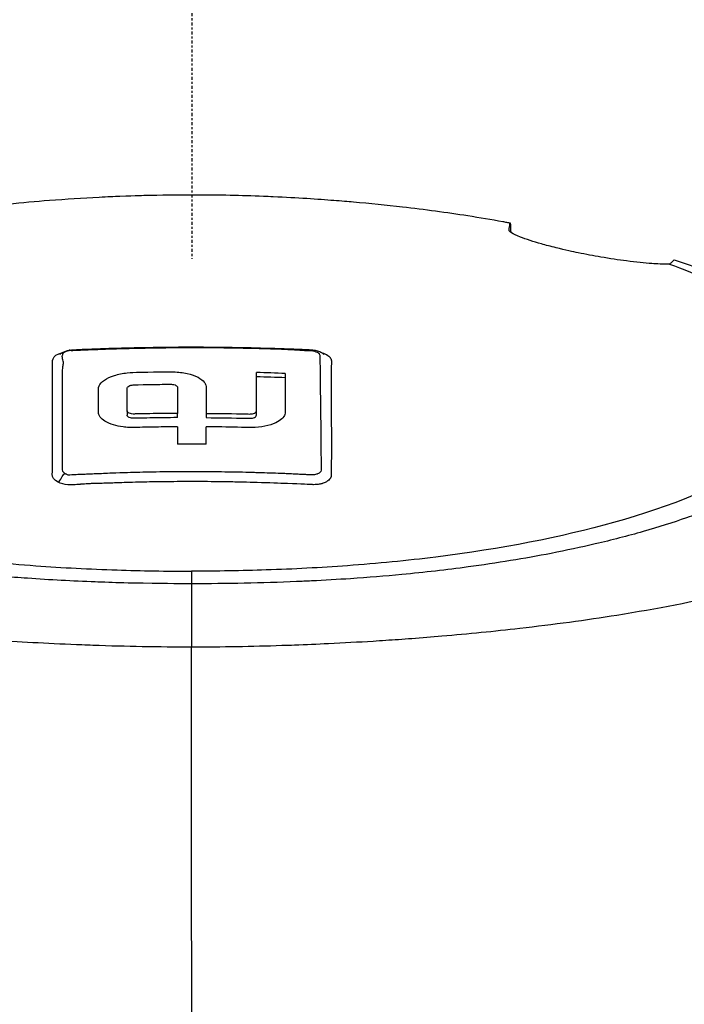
# Model space of a CAD drawing. Header units: millimetres. Extents: x 0 to 4378, y 0 to 2376.
# Tile 88 of 236: x 762 to 795, y 2049 to 2098. Entities that reach past the tile are written whole.
import ezdxf

# ---------------------------------------------------------------- set-up
doc = ezdxf.new("R2010")
doc.units = ezdxf.units.MM
doc.header["$LTSCALE"] = 0.2
doc.linetypes.add('CENTER2', pattern=[1.125, 0.75, -0.125, 0.125, -0.125])
doc.layers.add('02_Center Line', color=1, linetype='CENTER2')

# ---------------------------------------------------------------- blocks, each defined once
blk = doc.blocks.new('A$Cb836f6ea')
for p, q in [((-6.919, -104.466), (-6.919, -104.466)), ((-6.408, -104.429), (-6.408, -104.429)), ((-3.21, -106.564), (-3.21, -106.776)), ((-0.713, -106.9), (-0.713, -106.687)), ((0.714, -106.687), (0.714, -106.9)), ((3.211, -106.773), (3.211, -106.561)), ((-0.996, -109.59), (-0.996, -109.59)), ((-0.995, -110.079), (-0.995, -110.079)), ((-0.011, -114.523), (-0.011, -115.146)), ((-3.1, -115.111), (-3.1, -115.111)), ((-0.011, -115.146), (-0.012, -118.294))]:
    blk.add_line(p, q)
for centre, major_axis, ratio, start_param, end_param in [((-0.034, -165.944), (86.705, 0.001), 0.707283, 1.516878, 1.533353), ((-0.034, -166.157), (86.705, 0.001), 0.707294, 1.516878, 1.533352), ((-0.674, -190.7), (-0.034, 94.963), 0.0002, 0.499894, 0.518452), ((0.674, -190.696), (-0.035, -94.958), 0.000206, 2.623143, 2.641702), ((-0.001, -165.074), (-80.43, 0), 0.706949, 4.703508, 4.721249), ((-0.03, -462.248), (-0.007, -366.09), 0.000098, 2.371165, 2.792057)]:
    blk.add_ellipse(centre, major_axis=major_axis, ratio=ratio, start_param=start_param, end_param=end_param)
for points, knots in [([(-15.431, -97.163), (-14.867, -97.06), (-14.292, -96.962), (-13.706, -96.871), (-13.406, -96.824), (-13.103, -96.778), (-12.798, -96.734), (-11.867, -96.601), (-11.081, -96.505), (-10.464, -96.434), (-9.826, -96.361), (-9.367, -96.315), (-9.096, -96.288), (-8.426, -96.221), (-7.749, -96.161), (-7.067, -96.108), (-6.25, -96.045), (-5.425, -95.992), (-4.594, -95.949), (-4.201, -95.929), (-3.858, -95.914), (-3.566, -95.903), (-2.738, -95.869), (-2.315, -95.861), (-2.304, -95.861), (-1.542, -95.841), (-0.774, -95.831), (-0.006, -95.831)], [-1, -1, -1, -1, -0.8785338, -0.8785338, -0.8785338, -0.8163265, -0.8163265, -0.8163265, -0.6958429, -0.6958429, -0.6958429, -0.5714286, -0.5714286, -0.5714286, -0.4413073, -0.4413073, -0.4413073, -0.2857143, -0.2857143, -0.2857143, -0.2483992, -0.2483992, -0.2483992, -0.1428571, -0.1428571, -0.1428571, 0, 0, 0, 0]), ([(-0.006, -95.831), (0.074, -95.831), (0.153, -95.831), (0.233, -95.831), (1.344, -95.834), (2.452, -95.858), (3.552, -95.902), (3.714, -95.908), (3.876, -95.915), (4.038, -95.922), (5.255, -95.977), (6.257, -96.046), (7.052, -96.107), (7.419, -96.136), (7.742, -96.163), (8.022, -96.187), (8.842, -96.259), (9.652, -96.341), (10.45, -96.433), (11.561, -96.56), (12.648, -96.705), (13.699, -96.87), (14.288, -96.962), (14.866, -97.06), (15.431, -97.163)], [-1, -1, -1, -1, -0.9852531, -0.9852531, -0.9852531, -0.7801742, -0.7801742, -0.7801742, -0.75, -0.75, -0.75, -0.5788911, -0.5788911, -0.5788911, -0.5, -0.5, -0.5, -0.3424334, -0.3424334, -0.3424334, -0.1230002, -0.1230002, -0.1230002, 0, 0, 0, 0]), ([(15.431, -97.163), (15.481, -97.172), (15.543, -97.184), (15.678, -97.209), (15.74, -97.22), (15.802, -97.232)], [-0.04707166, -0.04707166, -0.04707166, -0.04707166, -0.02156687, -0.02156687, -0.00000099, -0.00000099, -0.00000099, -0.00000099]), ([(23.702, -99.277), (23.414, -99.288), (23.075, -99.27), (22.474, -99.227), (22.051, -99.185), (21.182, -99.071), (20.754, -99.007), (19.936, -98.866), (19.556, -98.795), (18.93, -98.665), (18.531, -98.58), (17.816, -98.403), (17.574, -98.339), (17.148, -98.219), (16.963, -98.163), (16.607, -98.047), (16.444, -97.989), (16.104, -97.856), (15.959, -97.787), (15.736, -97.645), (15.737, -97.598), (15.747, -97.546), (15.75, -97.528), (15.768, -97.4), (15.784, -97.309), (15.802, -97.232)], [-1.7193, -1.7193, -1.7193, -1.7193, -1.556708, -1.556708, -1.329106, -1.329106, -1.145925, -1.145925, -0.996981, -0.996981, -0.898581, -0.898581, -0.842466, -0.842466, -0.790237, -0.790237, -0.729818, -0.729818, -0.639276, -0.639276, -0.510567, -0.510567, -0.441089, -0.441089, -0.000001, -0.000001, -0.000001, -0.000001]), ([(-0.011, -115.146), (-0.381, -115.146), (-1.185, -115.147), (-2.417, -115.125), (-3.126, -115.112), (-3.691, -115.096), (-4.113, -115.083), (-4.409, -115.073), (-4.635, -115.065), (-4.792, -115.059), (-5.923, -115.016), (-7.045, -114.955), (-8.151, -114.877), (-8.588, -114.847), (-9.022, -114.813), (-9.454, -114.776), (-10.334, -114.702), (-11.202, -114.616), (-12.056, -114.519), (-13.181, -114.391), (-14.281, -114.243), (-15.349, -114.075), (-15.493, -114.053), (-15.632, -114.031), (-15.767, -114.009), (-17.391, -113.745), (-18.342, -113.541), (-18.735, -113.458), (-18.776, -113.45), (-18.939, -113.416), (-19.22, -113.354), (-19.732, -113.242), (-20.639, -113.04), (-21.837, -112.712), (-22.012, -112.664), (-22.186, -112.615), (-22.358, -112.566), (-23.34, -112.284), (-24.27, -111.981), (-25.138, -111.659), (-25.802, -111.413), (-26.429, -111.154), (-27.017, -110.886), (-27.195, -110.804), (-27.362, -110.725), (-27.518, -110.649), (-28.57, -110.136), (-29.148, -109.757), (-29.456, -109.551), (-29.499, -109.523), (-29.536, -109.497), (-29.569, -109.475), (-29.791, -109.323), (-30.319, -108.968), (-30.906, -108.384), (-31.039, -108.252), (-31.174, -108.108), (-31.305, -107.952), (-31.545, -107.668), (-31.722, -107.405), (-31.856, -107.165), (-32.033, -106.851), (-32.136, -106.577), (-32.202, -106.349), (-32.247, -106.194), (-32.277, -106.05), (-32.296, -105.917), (-32.317, -105.778), (-32.326, -105.652), (-32.328, -105.537), (-32.33, -105.455), (-32.329, -105.374), (-32.324, -105.292), (-32.316, -105.16), (-32.299, -105.029), (-32.273, -104.899), (-32.262, -104.845), (-32.25, -104.792), (-32.237, -104.738), (-32.186, -104.54), (-32.114, -104.341), (-32.019, -104.141), (-31.901, -103.894), (-31.749, -103.645), (-31.559, -103.395), (-31.505, -103.325), (-31.449, -103.254), (-31.389, -103.183), (-31.242, -103.008), (-31.078, -102.835), (-30.898, -102.663), (-30.645, -102.422), (-30.359, -102.183), (-30.042, -101.949), (-29.929, -101.865), (-29.811, -101.781), (-29.69, -101.698), (-29.453, -101.536), (-29.22, -101.39), (-28.998, -101.256), (-28.527, -100.975), (-28.104, -100.755), (-27.773, -100.591), (-27.525, -100.468), (-27.327, -100.376), (-27.192, -100.313), (-26.929, -100.192), (-26.656, -100.072), (-26.374, -99.955), (-26.142, -99.858), (-25.904, -99.762), (-25.66, -99.668), (-25.27, -99.517), (-24.986, -99.415), (-24.826, -99.359), (-24.82, -99.357), (-24.815, -99.355), (-24.809, -99.353), (-24.528, -99.253), (-24.241, -99.155), (-23.947, -99.059)], [-1, -1, -1, -1, -0.967857, -0.967857, -0.967857, -0.948942, -0.948942, -0.948942, -0.935714, -0.935714, -0.935714, -0.889625, -0.889625, -0.889625, -0.871429, -0.871429, -0.871429, -0.83445, -0.83445, -0.83445, -0.785714, -0.785714, -0.785714, -0.781613, -0.781613, -0.781613, -0.732143, -0.732143, -0.732143, -0.713138, -0.713138, -0.713138, -0.678571, -0.678571, -0.678571, -0.668891, -0.668891, -0.668891, -0.613661, -0.613661, -0.613661, -0.571429, -0.571429, -0.571429, -0.563197, -0.563197, -0.563197, -0.507759, -0.507759, -0.507759, -0.5, -0.5, -0.5, -0.441747, -0.441747, -0.441747, -0.428571, -0.428571, -0.428571, -0.397698, -0.397698, -0.397698, -0.357143, -0.357143, -0.357143, -0.339649, -0.339649, -0.339649, -0.321429, -0.321429, -0.321429, -0.310561, -0.310561, -0.310561, -0.292949, -0.292949, -0.292949, -0.285714, -0.285714, -0.285714, -0.258021, -0.258021, -0.258021, -0.223914, -0.223914, -0.223914, -0.214286, -0.214286, -0.214286, -0.189719, -0.189719, -0.189719, -0.155218, -0.155218, -0.155218, -0.142857, -0.142857, -0.142857, -0.12766, -0.12766, -0.12766, -0.095508, -0.095508, -0.095508, -0.071429, -0.071429, -0.071429, -0.051836, -0.051836, -0.051836, -0.035714, -0.035714, -0.035714, -0.017857, -0.017857, -0.017857, -0.017513, -0.017513, -0.017513, 0, 0, 0, 0]), ([(23.946, -99.059), (24.213, -99.147), (24.475, -99.236), (24.979, -99.414), (25.228, -99.505), (25.633, -99.659), (25.794, -99.721), (26.581, -100.034), (27.171, -100.293), (28.079, -100.738), (28.421, -100.92), (29.171, -101.35), (29.566, -101.602), (30.125, -102.005), (30.316, -102.153), (30.698, -102.473), (30.886, -102.645), (31.251, -103.018), (31.424, -103.218), (31.748, -103.651), (31.891, -103.884), (32.135, -104.385), (32.226, -104.654), (32.293, -104.997), (32.304, -105.068), (32.331, -105.293), (32.337, -105.451), (32.324, -105.767), (32.305, -105.925), (32.242, -106.243), (32.197, -106.404), (32.083, -106.72), (32.013, -106.879), (31.858, -107.176), (31.77, -107.326), (31.618, -107.552), (31.56, -107.632), (31.381, -107.868), (31.252, -108.021), (30.98, -108.313), (30.843, -108.449), (30.529, -108.738), (30.351, -108.888), (29.973, -109.186), (29.773, -109.332), (28.713, -110.057), (27.681, -110.61), (26.178, -111.256), (25.866, -111.383), (25.223, -111.633), (24.891, -111.755), (23.869, -112.113), (23.15, -112.341), (21.638, -112.774), (20.846, -112.979), (19.314, -113.338), (18.584, -113.493), (16.518, -113.895), (15.143, -114.12), (12.645, -114.456), (11.549, -114.582), (9.592, -114.768), (8.742, -114.837), (7.238, -114.939), (6.589, -114.977), (5.69, -115.021), (5.444, -115.032), (4.337, -115.078), (3.473, -115.104), (1.733, -115.138), (0.861, -115.146), (-0.011, -115.146)], [0.000001, 0.000001, 0.000001, 0.000001, 0.11946, 0.11946, 0.241052, 0.241052, 0.321692, 0.321692, 0.643653, 0.643653, 0.858623, 0.858623, 1.144694, 1.144694, 1.308122, 1.308122, 1.494874, 1.494874, 1.708069, 1.708069, 1.951832, 1.951832, 2.230695, 2.230695, 2.303189, 2.303189, 2.46479, 2.46479, 2.625297, 2.625297, 2.787922, 2.787922, 2.946664, 2.946664, 3.08253, 3.08253, 3.156368, 3.156368, 3.305764, 3.305764, 3.43529, 3.43529, 3.579096, 3.579096, 3.721833, 3.721833, 4.292184, 4.292184, 4.435257, 4.435257, 4.578157, 4.578157, 4.862917, 4.862917, 5.148905, 5.148905, 5.393875, 5.393875, 5.822939, 5.822939, 6.144758, 6.144758, 6.385994, 6.385994, 6.566823, 6.566823, 6.63475, 6.63475, 6.873456, 6.873456, 7.112007, 7.112007, 7.112007, 7.112007]), ([(23.946, -99.059), (23.911, -99.096), (23.873, -99.133), (23.792, -99.205), (23.748, -99.241), (23.702, -99.277)], [0.000001, 0.000001, 0.000001, 0.000001, 0.03091282, 0.03091282, 0.06156354, 0.06156354, 0.06156354, 0.06156354]), ([(-23.703, -99.277), (-24.989, -99.746), (-26.745, -100.465), (-29.375, -102.264), (-30.152, -103.093), (-30.789, -104.507), (-30.865, -105.077), (-30.552, -106.977), (-29.452, -108.188), (-26.223, -110.303), (-23.862, -111.289), (-18.361, -112.834), (-15.373, -113.414), (-10.705, -113.999), (-9.238, -114.143), (-6.417, -114.349), (-5.066, -114.418), (-2.51, -114.502), (-1.256, -114.522), (-0.011, -114.523)], [-6.796105, -6.796105, -6.796105, -6.796105, -5.863118, -5.863118, -5.134414, -5.134414, -4.650457, -4.650457, -3.543767, -3.543767, -2.339879, -2.339879, -1.264734, -1.264734, -0.793197, -0.793197, -0.373483, -0.373483, 0, 0, 0, 0]), ([(23.702, -99.277), (24.989, -99.747), (26.745, -100.467), (29.376, -102.267), (30.152, -103.097), (30.787, -104.512), (30.862, -105.082), (30.545, -106.983), (29.442, -108.194), (26.207, -110.308), (23.844, -111.293), (18.339, -112.837), (15.349, -113.417), (10.681, -114.001), (9.214, -114.144), (6.392, -114.35), (5.041, -114.419), (2.486, -114.502), (1.233, -114.523), (-0.011, -114.523)], [0.000001, 0.000001, 0.000001, 0.000001, 0.607771, 0.607771, 1.082512, 1.082512, 1.397802, 1.397802, 2.118274, 2.118274, 2.902051, 2.902051, 3.602042, 3.602042, 3.908849, 3.908849, 4.182215, 4.182215, 4.425038, 4.425038, 4.425038, 4.425038]), ([(-6.559, -103.754), (-6.559, -103.754), (-6.559, -103.754), (-6.559, -103.754), (-6.557, -103.753), (-6.552, -103.75), (-6.55, -103.748), (-6.543, -103.743), (-6.54, -103.741), (-6.53, -103.734), (-6.522, -103.728), (-6.506, -103.717), (-6.498, -103.712), (-6.48, -103.7), (-6.47, -103.694), (-6.447, -103.68), (-6.433, -103.672), (-6.394, -103.652), (-6.369, -103.641), (-6.287, -103.607), (-6.229, -103.589), (-6.142, -103.566), (-6.114, -103.56), (-6.086, -103.554)], [0.04815221, 0.04815221, 0.04815221, 0.04815221, 0.04862701, 0.04862701, 0.05289531, 0.05289531, 0.05602289, 0.05602289, 0.05829507, 0.05829507, 0.06192225, 0.06192225, 0.06497684, 0.06497684, 0.06837641, 0.06837641, 0.07322599, 0.07322599, 0.08173892, 0.08173892, 0.10089305, 0.10089305, 0.10967882, 0.10967882, 0.10967882, 0.10967882]), ([(-6.025, -103.568), (-6.086, -103.575), (-6.142, -103.585), (-6.191, -103.598), (-6.255, -103.615), (-6.305, -103.636), (-6.341, -103.662), (-6.36, -103.675), (-6.372, -103.686), (-6.378, -103.693), (-6.385, -103.701), (-6.392, -103.711), (-6.4, -103.724), (-6.413, -103.746), (-6.419, -103.77), (-6.419, -103.796)], [0.0401435, 0.0401435, 0.0401435, 0.0401435, 0.25, 0.25, 0.25, 0.5, 0.5, 0.5, 0.6428571, 0.6428571, 0.6428571, 0.7857143, 0.7857143, 0.7857143, 0.999999, 0.999999, 0.999999, 0.999999]), ([(-6.05, -103.55), (-5.942, -103.537), (-5.831, -103.528), (-5.536, -103.512), (-5.351, -103.505), (-4.608, -103.474), (-4.051, -103.455), (-1.82, -103.393), (-0.145, -103.38), (2.784, -103.415), (4.039, -103.449), (5.527, -103.51), (5.763, -103.513), (6.054, -103.545), (6.112, -103.554), (6.251, -103.586), (6.33, -103.613), (6.42, -103.659), (6.435, -103.668), (6.464, -103.685), (6.478, -103.694), (6.498, -103.709), (6.505, -103.714), (6.523, -103.727), (6.532, -103.735), (6.547, -103.746), (6.553, -103.751), (6.562, -103.758), (6.566, -103.761), (6.572, -103.766), (6.574, -103.767), (6.574, -103.767), (6.574, -103.767), (6.574, -103.767)], [0.002346, 0.002346, 0.002346, 0.002346, 0.035276, 0.035276, 0.091066, 0.091066, 0.258424, 0.258424, 0.760667, 0.760667, 1.137287, 1.137287, 1.207909, 1.207909, 1.225206, 1.225206, 1.251801, 1.251801, 1.257162, 1.257162, 1.261999, 1.261999, 1.264737, 1.264737, 1.26892, 1.26892, 1.272427, 1.272427, 1.276199, 1.276199, 1.280891, 1.280891, 1.281235, 1.281235, 1.281235, 1.281235]), ([(-5.989, -103.565), (-5.923, -103.561), (-5.672, -103.551), (-5.234, -103.532), (-5.018, -103.523), (-4.756, -103.513), (-4.449, -103.502), (-4.017, -103.487), (-3.495, -103.47), (-2.882, -103.455), (-2.404, -103.444), (-1.872, -103.434), (-1.285, -103.427), (-0.808, -103.422), (-0.294, -103.419), (0.256, -103.419), (0.741, -103.42), (1.255, -103.423), (1.798, -103.431), (2.288, -103.437), (2.803, -103.447), (3.34, -103.461), (3.586, -103.467), (3.837, -103.474), (4.093, -103.483), (4.312, -103.49), (4.574, -103.5), (4.878, -103.515), (4.883, -103.515), (4.887, -103.516), (4.892, -103.516), (5.04, -103.523), (5.153, -103.529), (5.23, -103.535), (5.419, -103.547), (5.538, -103.556), (5.589, -103.559), (5.602, -103.56), (5.618, -103.561), (5.636, -103.562), (5.715, -103.568), (5.846, -103.562), (6.01, -103.588), (6.109, -103.604), (6.223, -103.638), (6.289, -103.69), (6.291, -103.691), (6.294, -103.694), (6.297, -103.697), (6.298, -103.699), (6.3, -103.701), (6.302, -103.703), (6.307, -103.709), (6.31, -103.715), (6.312, -103.719), (6.314, -103.722), (6.316, -103.724), (6.317, -103.726), (6.329, -103.748), (6.338, -103.77), (6.345, -103.794), (6.348, -103.804), (6.352, -103.819), (6.355, -103.838), (6.356, -103.843), (6.356, -103.847), (6.357, -103.851), (6.357, -103.857), (6.358, -103.862), (6.359, -103.868), (6.359, -103.876), (6.36, -103.883), (6.36, -103.89), (6.362, -103.924), (6.358, -103.966), (6.358, -104.019), (6.358, -104.043), (6.36, -104.151), (6.362, -104.349), (6.363, -104.425), (6.364, -104.514), (6.365, -104.617), (6.366, -104.753), (6.368, -104.89), (6.369, -105.028), (6.372, -105.26), (6.374, -105.496), (6.377, -105.735), (6.38, -105.976), (6.384, -106.22), (6.387, -106.469), (6.387, -106.525), (6.388, -106.581), (6.389, -106.636), (6.392, -106.845), (6.394, -107.045), (6.396, -107.237), (6.4, -107.577), (6.403, -107.887), (6.406, -108.163), (6.409, -108.52), (6.411, -108.82), (6.413, -109.055), (6.414, -109.223), (6.415, -109.359), (6.415, -109.46)], [0, 0, 0, 0, 0.061398, 0.061398, 0.061398, 0.0917382, 0.0917382, 0.0917382, 0.1344445, 0.1344445, 0.1344445, 0.1676975, 0.1676975, 0.1676975, 0.1946998, 0.1946998, 0.1946998, 0.2185366, 0.2185366, 0.2185366, 0.2401138, 0.2401138, 0.2401138, 0.25, 0.25, 0.25, 0.2746433, 0.2746433, 0.2746433, 0.275, 0.275, 0.275, 0.284375, 0.284375, 0.284375, 0.29375, 0.29375, 0.29375, 0.2960651, 0.2960651, 0.2960651, 0.3063403, 0.3063403, 0.3063403, 0.3125, 0.3125, 0.3125, 0.3153689, 0.3153689, 0.3153689, 0.3169643, 0.3169643, 0.3169643, 0.3196751, 0.3196751, 0.3196751, 0.3214286, 0.3214286, 0.3214286, 0.3303571, 0.3303571, 0.3303571, 0.3348214, 0.3348214, 0.3348214, 0.3358359, 0.3358359, 0.3358359, 0.3371944, 0.3371944, 0.3371944, 0.3392857, 0.3392857, 0.3392857, 0.3482143, 0.3482143, 0.3482143, 0.3675847, 0.3675847, 0.3675847, 0.375, 0.375, 0.375, 0.4015077, 0.4015077, 0.4015077, 0.4457593, 0.4457593, 0.4457593, 0.4901558, 0.4901558, 0.4901558, 0.5, 0.5, 0.5, 0.5165442, 0.5165442, 0.5165442, 0.5460116, 0.5460116, 0.5460116, 0.584148, 0.584148, 0.584148, 0.6113952, 0.6113952, 0.6113952, 0.6113952]), ([(-6.919, -106.833), (-6.919, -106.797), (-6.919, -106.76), (-6.919, -106.724), (-6.919, -106.457), (-6.919, -106.195), (-6.919, -105.938), (-6.919, -105.653), (-6.919, -105.375), (-6.919, -105.103), (-6.919, -104.845), (-6.92, -104.587), (-6.918, -104.346), (-6.917, -104.108), (-7.012, -103.824), (-6.411, -103.661)], [-0.5293356, -0.5293356, -0.5293356, -0.5293356, -0.5128288, -0.5128288, -0.5128288, -0.391036, -0.391036, -0.391036, -0.2564144, -0.2564144, -0.2564144, -0.1282072, -0.1282072, -0.1282072, -0.0015967, -0.0015967, -0.0015967, -0.0015967]), ([(-6.383, -104.276), (-6.383, -104.275), (-6.383, -104.275), (-6.383, -104.274), (-6.38, -104.26), (-6.378, -104.246), (-6.376, -104.233), (-6.376, -104.228), (-6.375, -104.223), (-6.374, -104.218), (-6.374, -104.216), (-6.374, -104.214), (-6.374, -104.213), (-6.374, -104.208), (-6.373, -104.201), (-6.373, -104.192), (-6.372, -104.185), (-6.368, -104.13), (-6.397, -104.023), (-6.413, -103.961), (-6.446, -103.882), (-6.419, -103.796)], [0.90852835, 0.90852835, 0.90852835, 0.90852835, 0.90892857, 0.90892857, 0.90892857, 0.91696429, 0.91696429, 0.91696429, 0.91987814, 0.91987814, 0.91987814, 0.92098214, 0.92098214, 0.92098214, 0.925, 0.925, 0.925, 0.9726642, 0.9726642, 0.9726642, 1, 1, 1, 1]), ([(6.575, -103.721), (6.615, -103.738), (6.648, -103.755), (6.678, -103.771), (6.783, -103.831), (6.831, -103.883), (6.859, -103.917), (6.859, -103.918), (6.859, -103.918), (6.859, -103.918)], [-0.67857143, -0.67857143, -0.67857143, -0.67857143, -0.67563925, -0.67563925, -0.67563925, -0.66517857, -0.66517857, -0.66517857, -0.66514195, -0.66514195, -0.66514195, -0.66514195]), ([(6.859, -103.918), (6.861, -103.92), (6.863, -103.923), (6.865, -103.926), (6.875, -103.938), (6.885, -103.953), (6.895, -103.972), (6.909, -103.998), (6.914, -104.017), (6.917, -104.027), (6.92, -104.037), (6.921, -104.046), (6.922, -104.054), (6.923, -104.057), (6.923, -104.059), (6.923, -104.061), (6.923, -104.063), (6.924, -104.066), (6.924, -104.068), (6.924, -104.072), (6.924, -104.077), (6.925, -104.081), (6.925, -104.089), (6.926, -104.098), (6.926, -104.108), (6.927, -104.118), (6.927, -104.126), (6.927, -104.136), (6.929, -104.171), (6.928, -104.207), (6.927, -104.245), (6.926, -104.261), (6.925, -104.282), (6.923, -104.307), (6.922, -104.312), (6.922, -104.316), (6.922, -104.319), (6.922, -104.325), (6.921, -104.328), (6.921, -104.331), (6.921, -104.332), (6.921, -104.332), (6.921, -104.333)], [-0.66514195, -0.66514195, -0.66514195, -0.66514195, -0.66455586, -0.66455586, -0.66455586, -0.66183036, -0.66183036, -0.66183036, -0.65848214, -0.65848214, -0.65848214, -0.65680804, -0.65680804, -0.65680804, -0.65638951, -0.65638951, -0.65638951, -0.65597098, -0.65597098, -0.65597098, -0.65513393, -0.65513393, -0.65513393, -0.65351626, -0.65351626, -0.65351626, -0.65178571, -0.65178571, -0.65178571, -0.64508929, -0.64508929, -0.64508929, -0.64174107, -0.64174107, -0.64174107, -0.64037359, -0.64037359, -0.64037359, -0.63839286, -0.63839286, -0.63839286, -0.63818395, -0.63818395, -0.63818395, -0.63818395]), ([(-6.413, -105.403), (-6.412, -105.186), (-6.41, -105.049), (-6.411, -104.988), (-6.411, -104.97), (-6.411, -104.952), (-6.411, -104.936), (-6.411, -104.869), (-6.413, -104.818), (-6.413, -104.784), (-6.413, -104.762), (-6.415, -104.694), (-6.414, -104.582), (-6.413, -104.537), (-6.412, -104.499), (-6.41, -104.468), (-6.409, -104.436), (-6.406, -104.398), (-6.398, -104.357), (-6.392, -104.323), (-6.386, -104.296), (-6.383, -104.276)], [0.7, 0.7, 0.7, 0.7, 0.775, 0.775, 0.775, 0.7823958, 0.7823958, 0.7823958, 0.8125, 0.8125, 0.8125, 0.85, 0.85, 0.85, 0.8714286, 0.8714286, 0.8714286, 0.8928571, 0.8928571, 0.8928571, 0.9085284, 0.9085284, 0.9085284, 0.9085284]), ([(6.921, -104.333), (6.921, -104.348), (6.921, -104.376), (6.921, -104.418), (6.921, -104.433), (6.922, -104.446), (6.922, -104.459), (6.922, -104.536), (6.922, -104.576), (6.922, -104.577), (6.922, -104.578), (6.922, -104.596), (6.922, -104.605), (6.922, -104.795), (6.922, -104.988), (6.922, -105.184), (6.922, -105.303), (6.922, -105.423), (6.922, -105.544), (6.922, -105.684), (6.922, -105.816), (6.922, -105.94), (6.922, -106.167), (6.922, -106.364), (6.922, -106.526), (6.922, -106.599), (6.922, -106.665), (6.922, -106.724), (6.922, -106.932), (6.922, -107.053), (6.922, -107.082), (6.923, -107.231), (6.924, -107.381), (6.924, -107.533), (6.925, -107.666), (6.925, -107.8), (6.926, -107.935), (6.927, -108.17), (6.927, -108.363), (6.926, -108.511), (6.926, -108.623), (6.926, -108.709), (6.926, -108.769), (6.924, -109.004), (6.922, -109.138), (6.922, -109.165), (6.922, -109.185), (6.921, -109.205), (6.921, -109.224), (6.921, -109.253), (6.92, -109.28), (6.92, -109.305), (6.919, -109.354), (6.918, -109.394), (6.917, -109.426), (6.917, -109.435), (6.917, -109.444), (6.917, -109.452), (6.916, -109.477), (6.917, -109.497), (6.917, -109.512), (6.917, -109.514), (6.917, -109.52), (6.917, -109.528), (6.917, -109.533), (6.917, -109.539), (6.917, -109.546), (6.917, -109.548), (6.918, -109.55), (6.918, -109.552), (6.92, -109.584), (6.921, -109.61), (6.922, -109.631), (6.924, -109.697), (6.92, -109.74), (6.918, -109.761), (6.916, -109.774), (6.915, -109.79), (6.913, -109.807), (6.912, -109.817), (6.91, -109.826), (6.908, -109.834), (6.908, -109.837), (6.907, -109.84), (6.906, -109.843), (6.904, -109.849), (6.901, -109.857), (6.896, -109.868), (6.892, -109.878), (6.887, -109.888), (6.881, -109.899), (6.879, -109.903), (6.874, -109.912), (6.864, -109.927), (6.857, -109.937), (6.849, -109.948), (6.837, -109.962), (6.813, -109.991), (6.785, -110.016), (6.757, -110.037), (6.712, -110.071), (6.664, -110.097), (6.62, -110.118), (6.583, -110.135), (6.548, -110.148), (6.519, -110.158), (6.497, -110.165), (6.477, -110.171), (6.461, -110.175), (6.455, -110.177), (6.447, -110.179), (6.437, -110.182), (6.403, -110.191), (6.349, -110.204), (6.272, -110.213), (6.255, -110.215), (6.238, -110.217), (6.222, -110.218), (6.197, -110.22), (6.173, -110.222), (6.152, -110.223), (6.138, -110.224), (6.101, -110.226), (6.038, -110.228), (6.036, -110.228), (6.022, -110.228), (5.996, -110.227), (5.869, -110.226), (5.45, -110.202), (4.741, -110.175), (4.338, -110.16), (3.84, -110.14), (3.247, -110.123), (3.022, -110.116), (2.784, -110.11), (2.532, -110.104), (2.262, -110.098), (2.002, -110.093), (1.752, -110.089), (1.205, -110.08), (0.705, -110.076), (0.256, -110.075), (-0.317, -110.074), (-0.809, -110.077), (-1.228, -110.082), (-1.46, -110.084), (-1.669, -110.088), (-1.855, -110.091), (-1.941, -110.092), (-2.021, -110.094), (-2.096, -110.095), (-2.455, -110.102), (-2.837, -110.112), (-3.24, -110.124), (-3.243, -110.124), (-3.246, -110.124), (-3.25, -110.124), (-3.365, -110.127), (-3.559, -110.133), (-3.832, -110.143), (-3.965, -110.147), (-4.069, -110.151), (-4.144, -110.153), (-4.15, -110.154), (-4.156, -110.154), (-4.162, -110.154)], [-0.6381839, -0.6381839, -0.6381839, -0.6381839, -0.6316964, -0.6316964, -0.6316964, -0.6307456, -0.6307456, -0.6307456, -0.6250215, -0.6250215, -0.6250215, -0.6234436, -0.6234436, -0.6234436, -0.5910238, -0.5910238, -0.5910238, -0.5714286, -0.5714286, -0.5714286, -0.5584343, -0.5584343, -0.5584343, -0.5344378, -0.5344378, -0.5344378, -0.5236736, -0.5236736, -0.5236736, -0.4857143, -0.4857143, -0.4857143, -0.4628498, -0.4628498, -0.4628498, -0.4428571, -0.4428571, -0.4428571, -0.4184801, -0.4184801, -0.4184801, -0.4, -0.4, -0.4, -0.3785714, -0.3785714, -0.3785714, -0.3766324, -0.3766324, -0.3766324, -0.3736775, -0.3736775, -0.3736775, -0.3678571, -0.3678571, -0.3678571, -0.3667329, -0.3667329, -0.3667329, -0.3632653, -0.3632653, -0.3632653, -0.3617347, -0.3617347, -0.3617347, -0.3602041, -0.3602041, -0.3602041, -0.3600354, -0.3600354, -0.3600354, -0.3571429, -0.3571429, -0.3571429, -0.3517857, -0.3517857, -0.3517857, -0.3491071, -0.3491071, -0.3491071, -0.347306, -0.347306, -0.347306, -0.3464286, -0.3464286, -0.3464286, -0.3448214, -0.3448214, -0.3448214, -0.3432143, -0.3432143, -0.3432143, -0.341231, -0.341231, -0.341231, -0.34, -0.34, -0.34, -0.3357143, -0.3357143, -0.3357143, -0.3314305, -0.3314305, -0.3314305, -0.3277963, -0.3277963, -0.3277963, -0.325, -0.325, -0.325, -0.3238534, -0.3238534, -0.3238534, -0.3196429, -0.3196429, -0.3196429, -0.3186098, -0.3186098, -0.3186098, -0.3169643, -0.3169643, -0.3169643, -0.3142857, -0.3142857, -0.3142857, -0.3057284, -0.3057284, -0.3057284, -0.2625175, -0.2625175, -0.2625175, -0.2379132, -0.2379132, -0.2379132, -0.2285714, -0.2285714, -0.2285714, -0.2146659, -0.2146659, -0.2146659, -0.1843164, -0.1843164, -0.1843164, -0.1456542, -0.1456542, -0.1456542, -0.124148, -0.124148, -0.124148, -0.1142857, -0.1142857, -0.1142857, -0.085957, -0.085957, -0.085957, -0.0857143, -0.0857143, -0.0857143, -0.0714286, -0.0714286, -0.0714286, -0.0642857, -0.0642857, -0.0642857, -0.063677, -0.063677, -0.063677, -0.063677]), ([(-2.854, -107.39), (-2.932, -107.392), (-2.998, -107.393), (-3.224, -107.382), (-3.318, -107.374), (-3.581, -107.341), (-3.743, -107.307), (-4.054, -107.212), (-4.197, -107.149), (-4.412, -107.013), (-4.49, -106.943), (-4.602, -106.791), (-4.633, -106.71), (-4.641, -106.548), (-4.637, -106.146), (-4.637, -105.496), (-4.646, -105.423), (-4.557, -105.224), (-4.466, -105.126), (-4.205, -104.948), (-4.037, -104.87), (-3.649, -104.746), (-3.432, -104.702), (-3.015, -104.655), (-2.873, -104.653), (-1.567, -104.626), (-1.16, -104.618), (-0.672, -104.633), (-0.443, -104.661), (-0.026, -104.755), (0.159, -104.82), (0.445, -104.972), (0.551, -105.055), (0.655, -105.19), (0.68, -105.236), (0.726, -105.377), (0.714, -105.46), (0.714, -105.92), (0.714, -106.299), (0.714, -106.687)], [0.000001, 0.000001, 0.000001, 0.000001, 0.0235276, 0.0235276, 0.040385, 0.040385, 0.0723923, 0.0723923, 0.1079796, 0.1079796, 0.1383929, 0.1383929, 0.1700013, 0.1700013, 0.2000303, 0.2000303, 0.2073752, 0.2073752, 0.2151683, 0.2151683, 0.2229131, 0.2229131, 0.23064, 0.23064, 0.237006, 0.237006, 0.253698, 0.253698, 0.2694073, 0.2694073, 0.2850415, 0.2850415, 0.2995323, 0.2995323, 0.3067321, 0.3067321, 0.3211833, 0.3211833, 0.3801221, 0.3801221, 0.3801221, 0.3801221]), ([(0.714, -106.687), (1.385, -106.691), (2.056, -106.701), (2.777, -106.718), (2.827, -106.72), (2.9, -106.72), (2.923, -106.718), (2.99, -106.711), (3.03, -106.703), (3.101, -106.681), (3.131, -106.667), (3.174, -106.637), (3.188, -106.622), (3.216, -106.576), (3.211, -106.549), (3.211, -106.386), (3.211, -106.298), (3.211, -105.675), (3.211, -105.158), (3.211, -104.662)], [0, 0, 0, 0, 0.2014667, 0.2014667, 0.2163534, 0.2163534, 0.2235204, 0.2235204, 0.23705, 0.23705, 0.2500366, 0.2500366, 0.2610139, 0.2610139, 0.2818391, 0.2818391, 0.3061493, 0.3061493, 0.4559018, 0.4559018, 0.4559018, 0.4559018]), ([(4.638, -104.708), (4.638, -104.994), (4.638, -105.287), (4.638, -105.884), (4.638, -106.189), (4.638, -106.601), (4.642, -106.66), (4.589, -106.815), (4.539, -106.889), (4.388, -107.032), (4.287, -107.098), (4.011, -107.229), (3.828, -107.287), (3.422, -107.366), (3.205, -107.388), (2.822, -107.392), (2.547, -107.383), (1.747, -107.367), (1.231, -107.36), (0.714, -107.357)], [0, 0, 0, 0, 0.2033457, 0.2033457, 0.4054893, 0.4054893, 0.4711803, 0.4711803, 0.537522, 0.537522, 0.6072062, 0.6072062, 0.6950472, 0.6950472, 0.7818922, 0.7818922, 0.8436322, 0.8436322, 0.9566964, 0.9566964, 0.9566964, 0.9566964]), ([(0.714, -106.9), (1.385, -106.904), (2.056, -106.913), (2.777, -106.93), (2.827, -106.933), (2.9, -106.932), (2.923, -106.93), (2.99, -106.924), (3.03, -106.916), (3.101, -106.893), (3.131, -106.879), (3.174, -106.849), (3.188, -106.834), (3.216, -106.788), (3.211, -106.761), (3.211, -106.598), (3.211, -106.51), (3.211, -105.887), (3.211, -105.37), (3.211, -104.874)], [0, 0, 0, 0, 0.2014667, 0.2014667, 0.2163534, 0.2163534, 0.2235204, 0.2235204, 0.23705, 0.23705, 0.2500366, 0.2500366, 0.2610139, 0.2610139, 0.2818391, 0.2818391, 0.3061493, 0.3061493, 0.4559018, 0.4559018, 0.4559018, 0.4559018]), ([(-6.297, -109.669), (-6.493, -109.566), (-6.397, -109.403), (-6.411, -109.266), (-6.425, -109.128), (-6.416, -108.987), (-6.417, -108.849), (-6.418, -108.572), (-6.417, -108.299), (-6.416, -108.03), (-6.416, -107.762), (-6.416, -107.497), (-6.415, -107.237), (-6.415, -107.208), (-6.415, -107.178), (-6.415, -107.149), (-6.415, -106.846), (-6.414, -106.621), (-6.414, -106.469), (-6.414, -106.366), (-6.414, -106.296), (-6.414, -106.259), (-6.414, -106.065), (-6.413, -105.888), (-6.413, -105.726), (-6.413, -105.611), (-6.413, -105.503), (-6.413, -105.403)], [0, 0, 0, 0, 0.0642604, 0.0642604, 0.0642604, 0.1285208, 0.1285208, 0.1285208, 0.2570414, 0.2570414, 0.2570414, 0.3855616, 0.3855616, 0.3855616, 0.4, 0.4, 0.4, 0.489325, 0.489325, 0.489325, 0.55, 0.55, 0.55, 0.6374853, 0.6374853, 0.6374853, 0.7, 0.7, 0.7, 0.7]), ([(-3.21, -106.564), (-3.21, -106.19), (-3.21, -105.826), (-3.21, -105.441), (-3.211, -105.431), (-3.203, -105.399), (-3.19, -105.38), (-3.146, -105.342), (-3.115, -105.325), (-3.046, -105.298), (-3.005, -105.287), (-2.891, -105.269), (-2.835, -105.269), (-2.22, -105.257), (-2.019, -105.253), (-1.667, -105.248), (-1.516, -105.246), (-1.075, -105.241), (-1.022, -105.24), (-0.912, -105.255), (-0.87, -105.265), (-0.802, -105.291), (-0.775, -105.306), (-0.736, -105.339), (-0.723, -105.357), (-0.702, -105.422), (-0.713, -105.53), (-0.713, -105.997), (-0.713, -106.338), (-0.713, -106.687)], [-1.150503, -1.150503, -1.150503, -1.150503, -0.812295, -0.812295, -0.783361, -0.783361, -0.741398, -0.741398, -0.69255, -0.69255, -0.63908, -0.63908, -0.556352, -0.556352, -0.516104, -0.516104, -0.486041, -0.486041, -0.427829, -0.427829, -0.387585, -0.387585, -0.350564, -0.350564, -0.314955, -0.314955, -0.224749, -0.224749, 0, 0, 0, 0]), ([(-6.637, -110.107), (-6.838, -110.009), (-6.933, -109.861), (-6.924, -109.71), (-6.915, -109.559), (-6.92, -109.41), (-6.92, -109.262), (-6.919, -108.965), (-6.919, -108.674), (-6.919, -108.387), (-6.919, -108.1), (-6.919, -107.818), (-6.919, -107.541), (-6.919, -107.301), (-6.919, -107.065), (-6.919, -106.833)], [-1, -1, -1, -1, -0.9391036, -0.9391036, -0.9391036, -0.8782072, -0.8782072, -0.8782072, -0.7564144, -0.7564144, -0.7564144, -0.6346216, -0.6346216, -0.6346216, -0.5293356, -0.5293356, -0.5293356, -0.5293356]), ([(-0.713, -106.687), (-1.173, -106.69), (-1.632, -106.696), (-2.272, -106.707), (-2.452, -106.711), (-2.688, -106.716), (-2.742, -106.717), (-2.812, -106.719), (-2.828, -106.719), (-2.885, -106.721), (-2.925, -106.721), (-3.032, -106.703), (-3.071, -106.692), (-3.132, -106.666), (-3.155, -106.652), (-3.185, -106.625), (-3.195, -106.613), (-3.207, -106.588), (-3.21, -106.576), (-3.21, -106.564)], [-0.4242758, -0.4242758, -0.4242758, -0.4242758, -0.1907721, -0.1907721, -0.0989809, -0.0989809, -0.0711612, -0.0711612, -0.0633692, -0.0633692, -0.0421524, -0.0421524, -0.0282583, -0.0282583, -0.0165634, -0.0165634, -0.0080038, -0.0080038, 0, 0, 0, 0]), ([(-0.713, -106.9), (-1.173, -106.902), (-1.632, -106.908), (-2.272, -106.919), (-2.452, -106.923), (-2.688, -106.928), (-2.742, -106.929), (-2.812, -106.931), (-2.828, -106.931), (-2.885, -106.933), (-2.925, -106.933), (-3.032, -106.915), (-3.071, -106.904), (-3.132, -106.878), (-3.155, -106.864), (-3.185, -106.837), (-3.195, -106.825), (-3.207, -106.801), (-3.21, -106.788), (-3.21, -106.776)], [-0.4242758, -0.4242758, -0.4242758, -0.4242758, -0.1907721, -0.1907721, -0.0989809, -0.0989809, -0.0711612, -0.0711612, -0.0633692, -0.0633692, -0.0421524, -0.0421524, -0.0282583, -0.0282583, -0.0165634, -0.0165634, -0.0080038, -0.0080038, 0, 0, 0, 0]), ([(-0.713, -107.357), (-1.07, -107.359), (-1.427, -107.363), (-2.14, -107.374), (-2.497, -107.381), (-2.854, -107.39)], [0.000001, 0.000001, 0.000001, 0.000001, 0.1070594, 0.1070594, 0.214117, 0.214117, 0.214117, 0.214117]), ([(-0.012, -118.294), (-0.798, -118.294), (-1.618, -118.288), (-2.467, -118.272), (-3.256, -118.258), (-4.07, -118.237), (-4.907, -118.208), (-5.088, -118.201), (-5.27, -118.194), (-5.453, -118.187), (-6.94, -118.129), (-8.355, -118.051), (-9.696, -117.961), (-10.052, -117.937), (-10.403, -117.912), (-10.749, -117.887), (-11.955, -117.798), (-13.142, -117.695), (-14.307, -117.58), (-15.804, -117.432), (-17.262, -117.262), (-18.669, -117.072), (-19.292, -116.987), (-19.906, -116.899), (-20.509, -116.807), (-21.268, -116.691), (-22.003, -116.569), (-22.713, -116.443), (-24.02, -116.211), (-25.24, -115.963), (-26.371, -115.702), (-27.123, -115.529), (-27.835, -115.35), (-28.506, -115.166), (-28.877, -115.065), (-29.234, -114.962), (-29.577, -114.859), (-30.589, -114.554), (-31.485, -114.241), (-32.27, -113.924), (-32.961, -113.645), (-33.565, -113.363), (-34.09, -113.082), (-34.824, -112.687), (-35.387, -112.298), (-35.812, -111.925), (-35.846, -111.895), (-35.879, -111.866), (-35.911, -111.836), (-36.011, -111.744), (-36.104, -111.652), (-36.189, -111.56), (-36.275, -111.467), (-36.354, -111.374), (-36.426, -111.281), (-36.498, -111.187), (-36.564, -111.094), (-36.623, -111), (-36.681, -110.909), (-36.732, -110.818), (-36.777, -110.727), (-36.778, -110.723), (-36.78, -110.72), (-36.782, -110.717), (-36.972, -110.324), (-37.036, -109.939), (-36.994, -109.565), (-36.948, -109.163), (-36.782, -108.773), (-36.522, -108.399), (-36.498, -108.365), (-36.473, -108.33), (-36.447, -108.295), (-36.345, -108.158), (-36.229, -108.022), (-36.101, -107.888)], [0, 0, 0, 0, 0.0293646, 0.0293646, 0.0293646, 0.0566154, 0.0566154, 0.0566154, 0.0625, 0.0625, 0.0625, 0.1118856, 0.1118856, 0.1118856, 0.125, 0.125, 0.125, 0.1687706, 0.1687706, 0.1687706, 0.2250488, 0.2250488, 0.2250488, 0.25, 0.25, 0.25, 0.2807426, 0.2807426, 0.2807426, 0.3373462, 0.3373462, 0.3373462, 0.375, 0.375, 0.375, 0.394127, 0.394127, 0.394127, 0.4504604, 0.4504604, 0.4504604, 0.5, 0.5, 0.5, 0.5625, 0.5625, 0.5625, 0.5671142, 0.5671142, 0.5671142, 0.581501, 0.581501, 0.581501, 0.5960263, 0.5960263, 0.5960263, 0.6106942, 0.6106942, 0.6106942, 0.625, 0.625, 0.625, 0.6254725, 0.6254725, 0.6254725, 0.6826656, 0.6826656, 0.6826656, 0.7442648, 0.7442648, 0.7442648, 0.75, 0.75, 0.75, 0.7708391, 0.7708391, 0.7708391, 0.7708391]), ([(36.1, -107.887), (36.447, -108.251), (36.698, -108.62), (36.904, -109.136), (36.946, -109.28), (36.999, -109.566), (37.009, -109.708), (36.995, -110.128), (36.927, -110.405), (36.763, -110.757), (36.724, -110.831), (36.639, -110.976), (36.592, -111.051), (36.515, -111.161), (36.489, -111.198), (36.437, -111.267), (36.41, -111.301), (36.28, -111.465), (36.161, -111.597), (35.959, -111.793), (35.886, -111.86), (35.735, -111.992), (35.657, -112.058), (35.411, -112.255), (35.233, -112.385), (34.66, -112.77), (34.22, -113.022), (33.235, -113.518), (32.688, -113.76), (31.484, -114.234), (30.832, -114.464), (29.779, -114.799), (29.416, -114.909), (28.665, -115.124), (28.279, -115.229), (27.483, -115.436), (27.072, -115.538), (24.96, -116.035), (23.102, -116.396), (19.561, -116.96), (17.948, -117.178), (15.016, -117.514), (13.725, -117.643), (11.912, -117.797), (11.413, -117.837), (10.691, -117.891), (10.47, -117.907), (9.834, -117.952), (9.413, -117.98), (8.267, -118.051), (7.528, -118.092), (6.226, -118.154), (5.665, -118.178), (4.892, -118.206), (4.68, -118.213), (3.726, -118.244), (2.981, -118.263), (1.487, -118.288), (0.738, -118.294), (-0.012, -118.294)], [2.618532, 2.618532, 2.618532, 2.618532, 3.162147, 3.162147, 3.373842, 3.373842, 3.579811, 3.579811, 3.984502, 3.984502, 4.09507, 4.09507, 4.202311, 4.202311, 4.255972, 4.255972, 4.304596, 4.304596, 4.486711, 4.486711, 4.581165, 4.581165, 4.673894, 4.673894, 4.859509, 4.859509, 5.231419, 5.231419, 5.60592, 5.60592, 5.979077, 5.979077, 6.165933, 6.165933, 6.351964, 6.351964, 6.539189, 6.539189, 7.288579, 7.288579, 7.860772, 7.860772, 8.290537, 8.290537, 8.451715, 8.451715, 8.522248, 8.522248, 8.654959, 8.654959, 8.889881, 8.889881, 9.06617, 9.06617, 9.132077, 9.132077, 9.362293, 9.362293, 9.592797, 9.592797, 9.592797, 9.592797]), ([(6.415, -109.46), (6.414, -109.479), (6.414, -109.496), (6.414, -109.512), (6.412, -109.598), (6.339, -109.64), (6.315, -109.655), (6.306, -109.661), (6.283, -109.676), (6.236, -109.694), (6.232, -109.696), (6.227, -109.697), (6.222, -109.699), (6.194, -109.709), (6.166, -109.716), (6.142, -109.721), (6.103, -109.73), (6.067, -109.734), (6.037, -109.737), (6.034, -109.737), (6.031, -109.738), (6.026, -109.738), (6.016, -109.739), (6.001, -109.74), (5.982, -109.74), (5.959, -109.741), (5.941, -109.741), (5.927, -109.74), (5.914, -109.74), (5.876, -109.739), (5.816, -109.737), (5.783, -109.735), (5.747, -109.734), (5.706, -109.732), (5.675, -109.731), (5.637, -109.729), (5.594, -109.727), (5.563, -109.726), (5.529, -109.724), (5.492, -109.722), (5.444, -109.72), (5.375, -109.716), (5.283, -109.711), (5.191, -109.706), (5.123, -109.703), (5.079, -109.701), (5.032, -109.699), (4.901, -109.693), (4.686, -109.684), (4.599, -109.68), (4.512, -109.677), (4.423, -109.674), (4.068, -109.66), (3.698, -109.647), (3.313, -109.636), (3.221, -109.633), (3.128, -109.631), (3.035, -109.628), (2.572, -109.615), (2.108, -109.606), (1.646, -109.599), (1.183, -109.592), (0.721, -109.588), (0.256, -109.586), (-0.21, -109.585), (-0.679, -109.587), (-1.147, -109.591), (-1.152, -109.591), (-1.157, -109.591), (-1.162, -109.592), (-1.309, -109.593), (-1.449, -109.595), (-1.584, -109.597)], [0.6113952, 0.6113952, 0.6113952, 0.6113952, 0.6163655, 0.6163655, 0.6163655, 0.6428571, 0.6428571, 0.6428571, 0.6462054, 0.6462054, 0.6462054, 0.6466888, 0.6466888, 0.6466888, 0.6495536, 0.6495536, 0.6495536, 0.6529018, 0.6529018, 0.6529018, 0.6534468, 0.6534468, 0.6534468, 0.6545759, 0.6545759, 0.6545759, 0.65625, 0.65625, 0.65625, 0.6595982, 0.6595982, 0.6595982, 0.6629464, 0.6629464, 0.6629464, 0.6668565, 0.6668565, 0.6668565, 0.6696429, 0.6696429, 0.6696429, 0.6763393, 0.6763393, 0.6763393, 0.6830357, 0.6830357, 0.6830357, 0.6964286, 0.6964286, 0.6964286, 0.7071219, 0.7071219, 0.7071219, 0.75, 0.75, 0.75, 0.7544493, 0.7544493, 0.7544493, 0.7766834, 0.7766834, 0.7766834, 0.7989284, 0.7989284, 0.7989284, 0.8211841, 0.8211841, 0.8211841, 0.8214286, 0.8214286, 0.8214286, 0.8289032, 0.8289032, 0.8289032, 0.8289032]), ([(-5.919, -109.742), (-5.928, -109.743), (-5.973, -109.747), (-6.054, -109.751), (-6.09, -109.753), (-6.119, -109.752), (-6.139, -109.748), (-6.161, -109.744), (-6.185, -109.735), (-6.21, -109.721), (-6.215, -109.718), (-6.229, -109.711), (-6.249, -109.698), (-6.268, -109.687), (-6.284, -109.677), (-6.297, -109.669)], [0, 0, 0, 0, 0.25, 0.25, 0.25, 0.5, 0.5, 0.5, 0.75, 0.75, 0.75, 0.875, 0.875, 0.875, 1, 1, 1, 1]), ([(-5.344, -109.717), (-5.392, -109.719), (-5.433, -109.721), (-5.468, -109.723), (-5.604, -109.729), (-5.718, -109.732), (-5.811, -109.737)], [0.93880964, 0.93880964, 0.93880964, 0.93880964, 0.94642857, 0.94642857, 0.94642857, 0.9841263, 0.9841263, 0.9841263, 0.9841263]), ([(-1.584, -109.597), (-2.092, -109.604), (-2.516, -109.614), (-2.856, -109.624), (-2.922, -109.625), (-2.987, -109.627), (-3.051, -109.629), (-3.233, -109.634), (-3.404, -109.64), (-3.565, -109.646), (-3.85, -109.656), (-4.055, -109.664), (-4.181, -109.669), (-4.327, -109.675), (-4.46, -109.681), (-4.581, -109.686), (-4.612, -109.687), (-4.643, -109.688), (-4.673, -109.69), (-4.685, -109.69), (-4.697, -109.691), (-4.707, -109.691), (-4.733, -109.692), (-4.751, -109.693), (-4.762, -109.694), (-4.813, -109.696), (-4.869, -109.698), (-4.929, -109.701), (-4.984, -109.703), (-5.083, -109.706), (-5.225, -109.712), (-5.268, -109.714), (-5.308, -109.716), (-5.344, -109.717)], [0.8289032, 0.8289032, 0.8289032, 0.8289032, 0.8571429, 0.8571429, 0.8571429, 0.8617723, 0.8617723, 0.8617723, 0.875, 0.875, 0.875, 0.8928571, 0.8928571, 0.8928571, 0.90625, 0.90625, 0.90625, 0.9095982, 0.9095982, 0.9095982, 0.9105229, 0.9105229, 0.9105229, 0.9129464, 0.9129464, 0.9129464, 0.9196429, 0.9196429, 0.9196429, 0.9330357, 0.9330357, 0.9330357, 0.9388096, 0.9388096, 0.9388096, 0.9388096]), ([(-4.162, -110.154), (-4.229, -110.157), (-4.297, -110.159), (-4.365, -110.16), (-4.476, -110.163), (-4.561, -110.165), (-4.619, -110.166), (-4.749, -110.17), (-4.868, -110.173), (-4.978, -110.177), (-4.981, -110.177), (-4.985, -110.177), (-4.989, -110.177), (-5.075, -110.181), (-5.141, -110.184), (-5.243, -110.19), (-5.298, -110.193), (-5.345, -110.197), (-5.383, -110.199), (-5.387, -110.2), (-5.391, -110.2), (-5.395, -110.2), (-5.416, -110.202), (-5.432, -110.203), (-5.442, -110.204), (-5.447, -110.204), (-5.452, -110.205), (-5.457, -110.205), (-5.469, -110.206), (-5.482, -110.207), (-5.495, -110.208), (-5.511, -110.21), (-5.529, -110.211), (-5.549, -110.213), (-5.564, -110.214), (-5.579, -110.215), (-5.596, -110.216), (-5.76, -110.228), (-5.859, -110.231), (-5.898, -110.233), (-5.914, -110.233), (-6.003, -110.239), (-6.153, -110.229), (-6.332, -110.218), (-6.498, -110.183), (-6.637, -110.107)], [-0.06367695, -0.06367695, -0.06367695, -0.06367695, -0.05714286, -0.05714286, -0.05714286, -0.05102041, -0.05102041, -0.05102041, -0.0431996, -0.0431996, -0.0431996, -0.0429311, -0.0429311, -0.0429311, -0.03673469, -0.03673469, -0.03673469, -0.03304234, -0.03304234, -0.03304234, -0.03265306, -0.03265306, -0.03265306, -0.03163265, -0.03163265, -0.03163265, -0.03133708, -0.03133708, -0.03133708, -0.03061224, -0.03061224, -0.03061224, -0.0294375, -0.0294375, -0.0294375, -0.02857143, -0.02857143, -0.02857143, -0.02142857, -0.02142857, -0.02142857, -0.01428571, -0.01428571, -0.01428571, 0, 0, 0, 0])]:
    blk.add_open_spline(points, degree=3, knots=knots)
for points in [[(15.802, -97.232), (15.811, -97.386), (15.821, -97.543), (15.831, -97.704)], [(-5.989, -103.564), (-6.026, -103.549), (-6.057, -103.547), (-6.086, -103.553)], [(-5.989, -103.565), (-6.001, -103.566), (-6.013, -103.567), (-6.025, -103.568)], [(6.437, -103.669), (6.484, -103.684), (6.531, -103.701), (6.575, -103.721)], [(-6.637, -110.107), (-6.494, -110.016), (-6.439, -109.76), (-6.297, -109.669)], [(-5.811, -109.737), (-5.851, -109.738), (-5.887, -109.74), (-5.919, -109.742)]]:
    blk.add_open_spline(points, degree=3)
at = {"layer": '02_Center Line'}
blk.add_line((0, 99.024), (0, -99.024), dxfattribs=at)

msp = doc.modelspace()

# ---------------------------------------------------------------- block references
msp.add_blockref('A$Cb836f6ea', (770.134, 2185.26))

doc.saveas('drawing.dxf')
